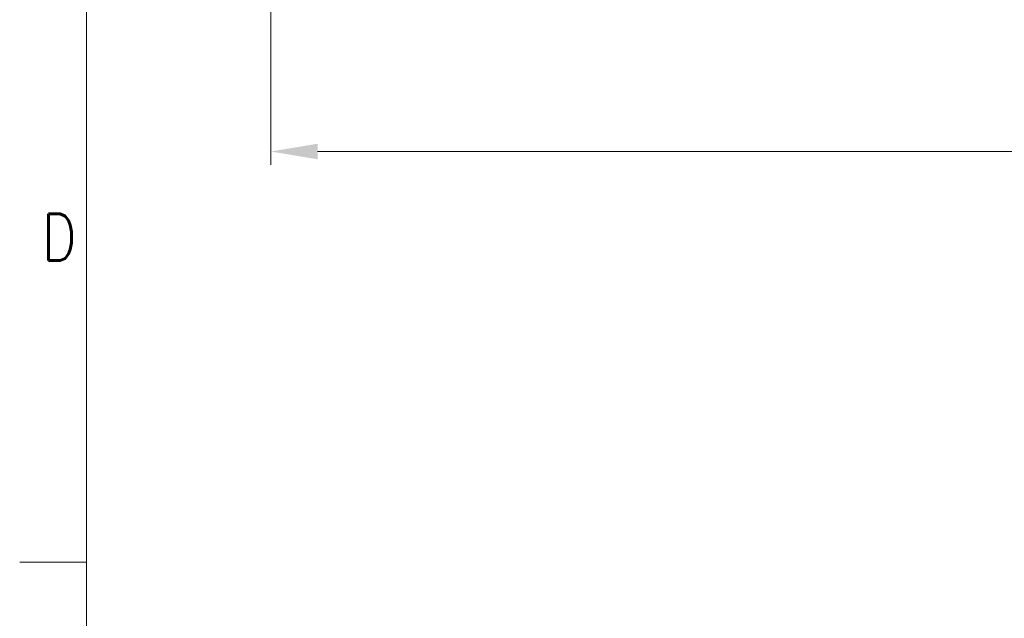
# Model space of a CAD drawing. Header units: inches. Extents: x 0 to 20790, y -12 to 14700.
# Tile 88 of 256: x 0 to 2581, y 7203 to 8772. Entities that reach past the tile are written whole.
import ezdxf

# ---------------------------------------------------------------- set-up
doc = ezdxf.new("R2010")
doc.units = ezdxf.units.IN
doc.layers.add('210', color=7, linetype='Continuous', true_color=0xffffff)
doc.layers.add('254', color=7, linetype='Continuous', true_color=0xffffff)
doc.styles.add('latin_extended', font='simplex.shx')
doc.dimstyles.get("Standard").update_dxf_attribs({"dimtxt": 0.18, "dimasz": 0.18, "dimexe": 0.18, "dimexo": 0.0625, "dimgap": 0.09, "dimtad": 0, "dimtih": 1, "dimtoh": 1, "dimdec": 4, "dimzin": 0, "dimdsep": 46, "dimtxsty": 'Standard', "dimcen": 0.09, "dimadec": 0, "dimazin": 0, "dimtfac": 1, "dimtdec": 4, "dimtofl": 0, "dimtmove": 0, "dimatfit": 3, "dimfxl": 1, "dimtolj": 1, "dimtzin": 0, "dimarcsym": 0})

# ---------------------------------------------------------------- blocks, each defined once
blk = doc.blocks.new('_U2')
at = {"layer": '254', "color": 3, "linetype": 'Continuous', "lineweight": 13, "transparency": 16777216}
for p, q in [((7346.1, 11562.4), (7346.1, 8391.8)), ((658.6, 9851.5), (658.6, 8391.8)), ((781.1, 8426.8), (7223.6, 8426.8))]:
    blk.add_line(p, q, dxfattribs=at)
at = {"layer": '254', "color": 3, "transparency": 16777216}
for points in [[(781.1, 8447.2), (781.1, 8406.4), (658.6, 8426.8)], [(7223.6, 8406.4), (7223.6, 8447.2), (7346.1, 8426.8)]]:
    blk.add_solid(points, dxfattribs=at)
at = {"layer": 'Defpoints', "color": 0, "transparency": 16777216}
for p in [(7346.1, 11597.4), (658.6, 9886.5), (7346.1, 8426.8)]:
    blk.add_point(p, dxfattribs=at)
at = {"layer": '254', "color": 2, "lineweight": 13, "transparency": 16777216, "insert": (3786.5, 8610.6), "char_height": 122.5, "attachment_point": 1, "style": 'latin_extended'}
blk.add_mtext('\\A1;6687', dxfattribs=at)

msp = doc.modelspace()

# ---------------------------------------------------------------- linework, layer by layer
at = {"layer": '210', "color": 7, "linetype": 'Continuous', "lineweight": 18}
for p, q in [((175, 175), (175, 14525)), ((175, 7350), (0, 7350))]:
    msp.add_line(p, q, dxfattribs=at)

# ---------------------------------------------------------------- texts
at = {"layer": '210', "color": 211, "linetype": 'Continuous', "lineweight": 18, "insert": (58.721, 8140.689), "char_height": 122.5, "attachment_point": 7, "line_spacing_factor": 0.963855, "style": 'latin_extended'}
msp.add_mtext('\\W0.8203;D', dxfattribs=at)

# ---------------------------------------------------------------- dimensions: what is measured, and where the dimension line sits
at = {"layer": '254', "color": 2, "linetype": 'Continuous', "lineweight": 13}
dim = msp.add_linear_dim(base=(7346.05829, 8426.8167), p1=(658.5583, 9886.46316), p2=(7346.05829, 11597.40368), dimstyle='Standard', override={"dimscale": 35, "dimtxt": 3.5, "dimasz": 3.5, "dimexe": 1, "dimexo": 1, "dimgap": 1.75, "dimtad": 1, "dimtih": 1, "dimtoh": 0, "dimdec": 0, "dimlfac": 1, "dimzin": 8, "dimdsep": 46, "dimlunit": 2, "dimtxsty": 'latin_extended', "dimsah": 1, "dimse1": 0, "dimse2": 0, "dimsd1": 0, "dimsd2": 0, "dimclrd": 3, "dimclre": 3, "dimclrt": 2, "dimtol": 0, "dimtm": -0.1, "dimtfac": 0.714286, "dimtdec": 3, "dimtofl": 1, "dimtmove": 0, "dimtzin": 8, "dimlwd": 13, "dimlwe": 13}, dxfattribs=at)
dim.commit()
dim.dimension.update_dxf_attribs({"geometry": '_U2', "text_midpoint": (4002.3083, 8426.8167), "dimtype": 160})

doc.saveas('drawing.dxf')
